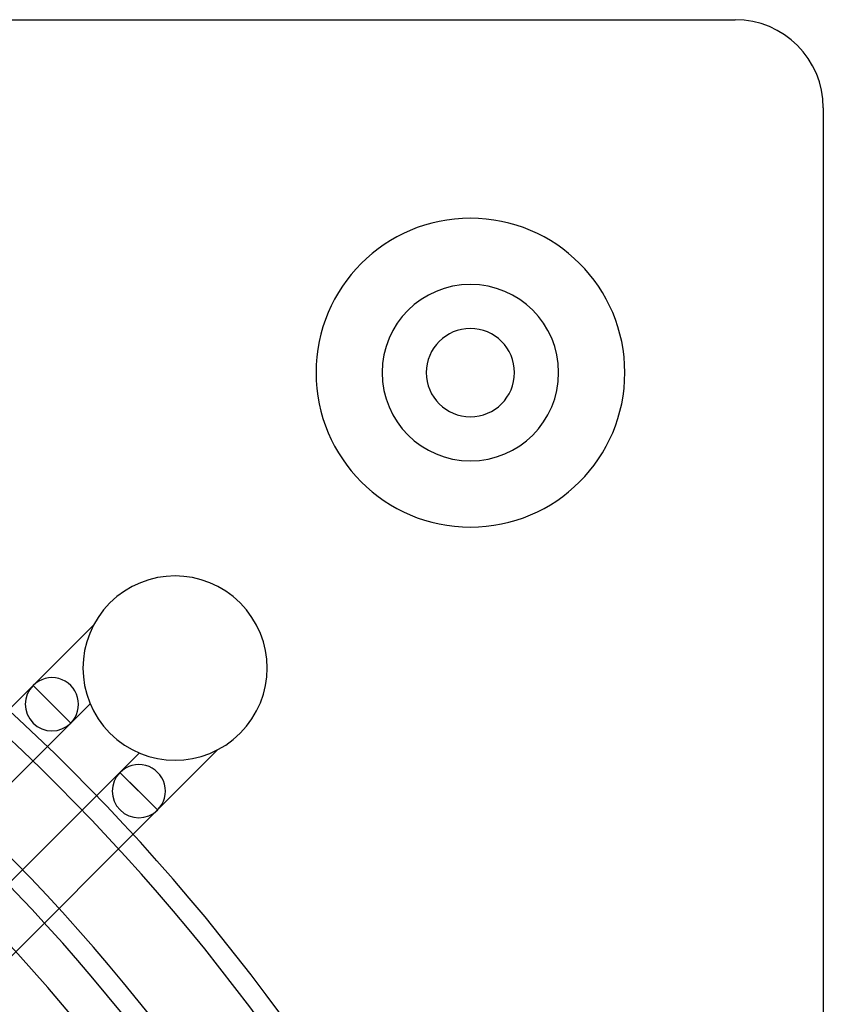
# Model space of a CAD drawing. Header units: millimetres. Extents: x -250 to 250, y -250 to 250.
# Tile 26 of 26: x 159 to 250, y 138 to 250. Entities that reach past the tile are written whole.
import ezdxf

# ---------------------------------------------------------------- set-up
doc = ezdxf.new("R2010")
doc.units = ezdxf.units.MM
doc.layers.add('HIDDEN', color=7, linetype='Continuous')
doc.layers.add('THICK', color=7, linetype='Continuous')

msp = doc.modelspace()

# ---------------------------------------------------------------- linework, layer by layer
at = {"layer": 'HIDDEN'}
for p, q in [((240, 250), (240, 250)), ((250, 240), (250, 240)), ((160.44, 174.55), (167.29, 181.39)), ((160.44, 174.55), (134.19, 148.3)), ((160.44, 174.55), (164.7, 170.28)), ((164.7, 170.28), (160.44, 174.55)), ((164.7, 170.28), (160.44, 174.55)), ((162.57, 172.42), (164.7, 170.28)), ((166.89, 172.47), (164.7, 170.28)), ((138.61, 144.18), (164.7, 170.28)), ((170.28, 164.7), (172.47, 166.89)), ((181.39, 167.29), (174.55, 160.44)), ((170.28, 164.7), (144.18, 138.61)), ((170.28, 164.7), (174.55, 160.44)), ((174.55, 160.44), (170.28, 164.7)), ((172.42, 162.57), (170.28, 164.7)), ((172.42, 162.57), (174.55, 160.44)), ((148.3, 134.19), (174.55, 160.44))]:
    msp.add_line(p, q, dxfattribs=at)
for centre, radius, start, end in [((0, 0), 233.16, 0, 90), ((0, 0), 230.84, 0, 90), ((210, 210), 17.5, 90, 270), ((210, 210), 17.5, 270, 90), ((0, 0), 221.29, 0.3003, 89.6996), ((210, 210), 10, 90, 270), ((210, 210), 10, 270, 90), ((0, 0), 218.97, 0.3035, 89.6965), ((0, 0), 209.43, 0.3174, 89.6826), ((0, 0), 207.11, 0.3209, 89.6791), ((0, 0), 204, 270, 90), ((176.52, 176.52), 10.44, 315, 135), ((176.52, 176.52), 10.44, 135, 315), ((162.57, 172.42), 3.02, 135, 315), ((172.42, 162.57), 3.02, 135, 315)]:
    msp.add_arc(centre, radius, start, end, dxfattribs=at)
for centre in [(162.57, 172.42), (172.42, 162.57)]:
    msp.add_ellipse(centre, major_axis=(-2.13, -2.13), ratio=1, start_param=1.570796, end_param=4.712389, dxfattribs=at)
at = {"layer": 'THICK'}
for p, q in [((-240, 250), (240, 250)), ((250, 240), (250, -240))]:
    msp.add_line(p, q, dxfattribs=at)
for centre, radius, start, end in [((240, 240), 10, 0, 90), ((210, 210), 17.5, 90, 270), ((210, 210), 17.5, 270, 90), ((210, 210), 10, 90, 270), ((210, 210), 10, 270, 90), ((0, 0), 214.39, 0, 180), ((210, 210), 5, 0, 180), ((210, 210), 5, 180, 0), ((0, 0), 205, 270, 90), ((0, 0), 200, 0, 180), ((0, 0), 197.56, 0.3364, 89.6636), ((0, 0), 195.24, 24.5933, 83.4067)]:
    msp.add_arc(centre, radius, start, end, dxfattribs=at)

doc.saveas('drawing.dxf')
